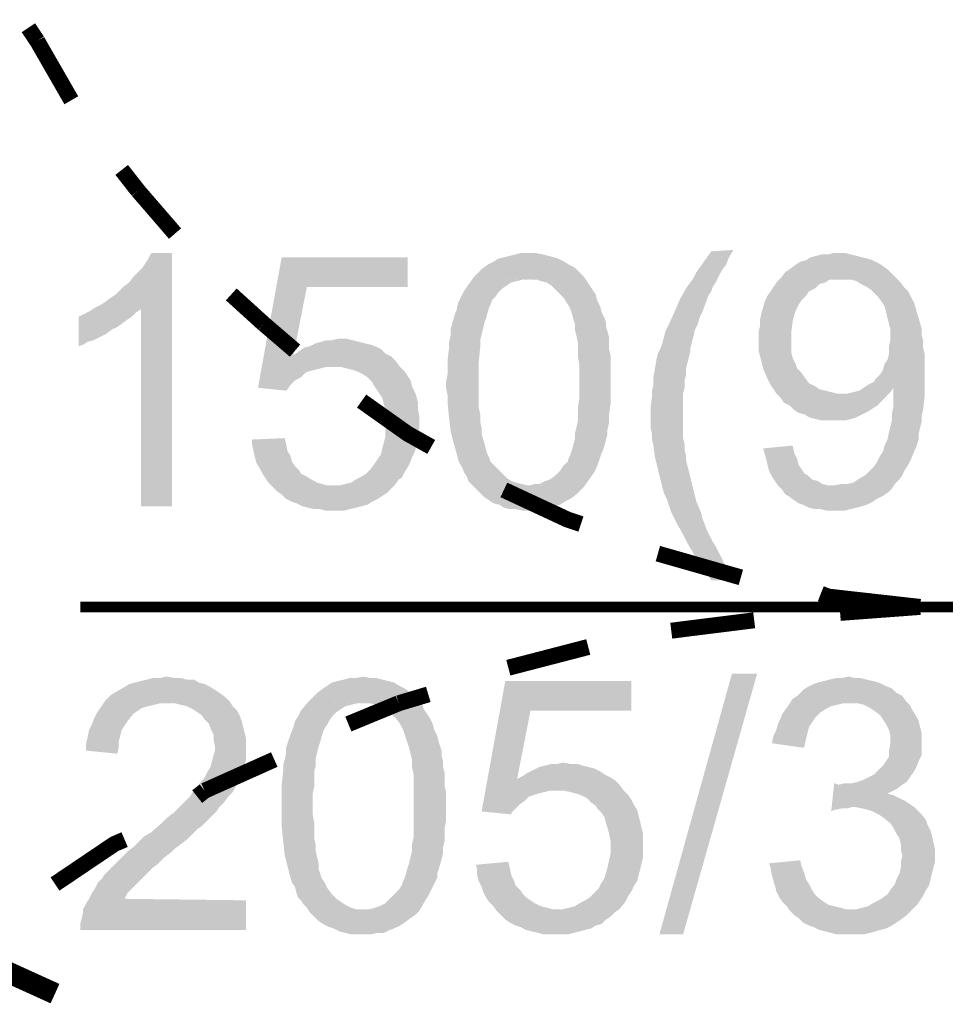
# Model space of a CAD drawing. Header units: millimetres. Extents: x -14047 to 49934, y -21523 to 14989.
# Tile 109 of 256: x 1417 to 1472, y 5522 to 5581. Entities that reach past the tile are written whole.
import ezdxf

# ---------------------------------------------------------------- set-up
doc = ezdxf.new("R2010")
doc.units = ezdxf.units.MM
doc.layers.add('H', color=7, linetype='Continuous')
doc.layers.add('P', color=7, linetype='Continuous')

msp = doc.modelspace()

# ---------------------------------------------------------------- hatches: boundary and pattern name
at = {"layer": 'H', "linetype": 'Continuous'}
for points in [[(1424.301, 5551.976), (1424.301, 5563.704), (1421.566, 5563.794), (1421.921, 5563.969), (1422.186, 5564.144), (1422.536, 5564.409), (1422.801, 5564.584), (1423.066, 5564.849), (1423.246, 5565.029), (1423.596, 5565.289), (1423.861, 5565.644), (1424.126, 5565.909), (1424.391, 5566.174), (1424.566, 5566.439), (1424.741, 5566.704), (1424.921, 5567.054), (1426.156, 5567.054), (1426.156, 5551.976)], [(1450.667, 5553.121), (1447.408, 5553.211), (1447.758, 5553.301), (1448.023, 5553.301), (1448.378, 5553.476), (1448.643, 5553.566), (1448.993, 5553.826), (1449.258, 5554.091), (1449.433, 5554.356), (1449.698, 5554.62), (1449.788, 5554.885), (1449.873, 5555.06), (1449.963, 5555.325), (1450.053, 5555.68), (1450.138, 5555.945), (1450.138, 5556.295), (1450.228, 5556.65), (1450.318, 5557.09), (1450.318, 5557.445), (1450.318, 5557.885), (1450.403, 5558.415), (1450.403, 5558.855), (1450.403, 5559.385), (1450.403, 5559.915), (1450.403, 5560.355), (1450.318, 5560.885), (1450.318, 5561.325), (1450.318, 5561.675), (1450.228, 5562.114), (1450.138, 5562.469), (1450.138, 5562.824), (1450.053, 5563.089), (1449.963, 5563.439), (1449.873, 5563.704), (1449.788, 5563.879), (1449.613, 5564.144), (1449.523, 5564.319), (1449.258, 5564.584), (1448.993, 5564.849), (1448.728, 5565.114), (1448.463, 5565.289), (1448.113, 5565.379), (1447.848, 5565.469), (1447.493, 5565.469), (1444.143, 5565.644), (1444.318, 5565.819), (1444.583, 5566.084), (1444.938, 5566.349), (1445.288, 5566.524), (1445.553, 5566.704), (1445.908, 5566.789), (1446.258, 5566.879), (1446.613, 5566.969), (1446.963, 5567.054), (1447.408, 5567.054), (1447.758, 5567.054), (1448.198, 5566.969), (1448.553, 5566.879), (1448.903, 5566.789), (1449.168, 5566.704), (1449.523, 5566.524), (1449.788, 5566.349), (1450.138, 5566.174), (1450.403, 5565.909), (1450.667, 5565.644), (1450.847, 5565.379), (1451.022, 5565.114), (1451.197, 5564.849), (1451.372, 5564.584), (1451.462, 5564.234), (1451.637, 5563.879), (1451.727, 5563.529), (1451.902, 5563.174), (1451.992, 5562.909), (1451.992, 5562.644), (1452.077, 5562.379), (1452.167, 5562.03), (1452.167, 5561.675), (1452.167, 5561.325), (1452.257, 5560.97), (1452.257, 5560.53), (1452.257, 5560.175), (1452.257, 5559.735), (1452.257, 5558.94), (1452.257, 5558.5), (1452.257, 5558.06), (1452.167, 5557.355), (1452.167, 5556.915), (1452.077, 5556.56), (1452.077, 5556.295), (1451.902, 5555.59), (1451.817, 5555.325), (1451.727, 5555.15), (1451.462, 5554.356), (1451.287, 5554.006), (1451.107, 5553.741)], [(1458.251, 5547.566), (1458.076, 5547.831), (1457.902, 5548.096), (1457.637, 5548.446), (1457.457, 5548.711), (1457.282, 5548.976), (1457.107, 5549.331), (1456.932, 5549.596), (1456.752, 5549.946), (1456.577, 5550.301), (1456.222, 5550.916), (1456.047, 5551.271), (1455.872, 5551.621), (1455.607, 5552.416), (1455.432, 5552.771), (1455.342, 5553.121), (1455.252, 5553.476), (1454.992, 5554.536), (1454.902, 5554.885), (1454.812, 5555.59), (1454.727, 5555.945), (1454.727, 5556.295), (1454.637, 5556.65), (1454.637, 5557), (1454.637, 5557.795), (1454.727, 5558.5), (1454.727, 5558.855), (1454.812, 5559.205), (1454.812, 5559.65), (1454.992, 5560.705), (1455.077, 5561.06), (1455.252, 5561.41), (1455.342, 5561.675), (1455.432, 5562.03), (1455.517, 5562.379), (1455.697, 5562.734), (1456.137, 5563.704), (1456.402, 5564.319), (1456.752, 5564.939), (1457.197, 5565.554), (1457.372, 5565.909), (1457.812, 5566.524), (1458.251, 5567.144), (1459.576, 5567.234), (1459.311, 5566.789), (1459.136, 5566.349), (1458.871, 5565.999), (1458.691, 5565.644), (1458.516, 5565.289), (1458.341, 5565.029), (1458.251, 5564.764), (1458.076, 5564.499), (1457.986, 5564.234), (1457.722, 5563.529), (1457.547, 5563.174), (1457.457, 5562.824), (1457.282, 5562.469), (1457.197, 5562.114), (1457.017, 5561.41), (1457.017, 5561.235), (1456.932, 5560.885), (1456.842, 5560.53), (1456.752, 5560.175), (1456.752, 5559.825), (1456.667, 5559.47), (1456.667, 5559.03), (1456.577, 5558.68), (1456.577, 5558.325), (1456.577, 5557.97), (1456.577, 5557.62), (1456.577, 5557.09), (1456.577, 5556.74), (1456.577, 5556.385), (1456.577, 5556.03), (1456.667, 5555.68), (1456.667, 5555.325), (1456.752, 5554.975), (1456.752, 5554.71), (1456.842, 5554.356), (1457.017, 5553.651), (1457.107, 5553.301), (1457.197, 5552.946), (1457.282, 5552.591), (1457.372, 5552.241), (1457.637, 5551.621), (1457.722, 5551.271), (1457.986, 5550.566), (1458.166, 5550.211), (1458.341, 5549.861), (1458.516, 5549.596), (1458.691, 5549.241), (1458.871, 5548.891), (1459.046, 5548.536), (1459.221, 5548.186), (1459.396, 5547.831), (1459.576, 5547.566)], [(1462.131, 5558.68), (1461.956, 5558.94), (1461.781, 5559.205), (1461.601, 5559.56), (1461.341, 5560.175), (1461.161, 5560.885), (1461.076, 5561.235), (1461.076, 5561.59), (1461.076, 5561.94), (1461.076, 5562.379), (1461.161, 5562.734), (1461.161, 5563.089), (1461.251, 5563.529), (1461.341, 5563.794), (1461.426, 5564.144), (1461.601, 5564.499), (1461.781, 5564.764), (1461.956, 5565.029), (1462.131, 5565.289), (1462.396, 5565.554), (1462.661, 5565.909), (1462.926, 5566.084), (1463.281, 5566.349), (1463.546, 5566.524), (1463.896, 5566.614), (1464.161, 5566.789), (1464.516, 5566.879), (1464.866, 5566.969), (1465.221, 5566.969), (1465.57, 5567.054), (1465.835, 5567.054), (1466.19, 5567.054), (1466.54, 5566.969), (1466.895, 5566.879), (1467.245, 5566.789), (1467.6, 5566.704), (1467.865, 5566.614), (1468.215, 5566.439), (1468.48, 5566.264), (1468.745, 5566.084), (1469.01, 5565.819), (1469.275, 5565.554), (1466.01, 5565.469), (1465.66, 5565.469), (1465.306, 5565.469), (1465.041, 5565.289), (1464.691, 5565.204), (1464.426, 5564.939), (1464.071, 5564.764), (1463.896, 5564.499), (1463.631, 5564.234), (1463.456, 5563.969), (1463.281, 5563.614), (1463.191, 5563.349), (1463.101, 5562.999), (1463.016, 5562.294), (1463.016, 5561.94), (1463.016, 5561.5), (1463.016, 5561.145), (1463.101, 5560.795), (1463.281, 5560.44), (1463.366, 5560.175), (1463.631, 5559.915), (1463.806, 5559.65), (1464.071, 5559.295), (1464.426, 5559.12), (1464.691, 5558.94), (1465.041, 5558.855), (1465.395, 5558.765), (1465.745, 5558.68), (1466.01, 5558.68)], [(1432.945, 5558.855), (1431.27, 5559.03), (1432.68, 5566.789), (1440.174, 5566.789), (1440.174, 5565.029), (1434.18, 5565.029), (1433.385, 5560.97), (1439.204, 5560.885), (1439.469, 5560.62), (1439.734, 5560.265), (1435.679, 5560.265), (1435.325, 5560.265), (1434.975, 5560.175), (1434.62, 5560.09), (1434.265, 5560), (1434.09, 5559.915), (1433.825, 5559.65), (1433.475, 5559.47), (1433.21, 5559.205), (1433.03, 5558.94)], [(1447.408, 5551.711), (1447.053, 5551.711), (1446.613, 5551.801), (1446.258, 5551.801), (1445.908, 5551.886), (1445.643, 5552.066), (1445.288, 5552.151), (1445.023, 5552.331), (1444.758, 5552.506), (1444.498, 5552.771), (1444.233, 5553.036), (1443.968, 5553.301), (1443.788, 5553.476), (1443.703, 5553.741), (1443.523, 5554.006), (1443.438, 5554.271), (1443.263, 5554.536), (1443.173, 5554.795), (1443.084, 5555.15), (1442.909, 5555.765), (1442.819, 5556.12), (1442.734, 5556.475), (1442.644, 5557.265), (1442.554, 5558.15), (1442.554, 5558.59), (1442.469, 5559.03), (1442.469, 5559.385), (1442.554, 5559.825), (1442.554, 5560.265), (1442.554, 5560.62), (1442.644, 5561.41), (1442.644, 5561.765), (1442.734, 5562.114), (1442.734, 5562.469), (1442.819, 5562.824), (1442.909, 5563.089), (1442.999, 5563.439), (1443.084, 5563.614), (1443.173, 5564.059), (1443.348, 5564.409), (1443.523, 5564.764), (1443.703, 5565.029), (1444.143, 5565.644), (1447.408, 5565.469), (1447.053, 5565.469), (1446.698, 5565.379), (1446.348, 5565.289), (1446.083, 5565.114), (1445.818, 5564.939), (1445.553, 5564.674), (1445.378, 5564.409), (1445.203, 5564.234), (1445.113, 5563.969), (1445.023, 5563.794), (1444.848, 5563.174), (1444.758, 5562.909), (1444.673, 5562.559), (1444.583, 5562.204), (1444.498, 5561.855), (1444.498, 5561.41), (1444.408, 5560.53), (1444.408, 5560.09), (1444.408, 5558.855), (1444.408, 5558.325), (1444.408, 5557.885), (1444.498, 5557.445), (1444.498, 5557), (1444.583, 5556.65), (1444.583, 5556.295), (1444.673, 5555.945), (1444.758, 5555.68), (1444.848, 5555.325), (1444.938, 5555.06), (1445.023, 5554.885), (1445.113, 5554.62), (1445.288, 5554.446), (1445.553, 5554.181), (1445.818, 5553.916), (1446.083, 5553.651), (1446.348, 5553.476), (1446.613, 5553.386), (1446.963, 5553.301), (1447.318, 5553.211), (1450.667, 5553.121), (1450.493, 5552.946), (1450.228, 5552.681), (1449.873, 5552.416), (1449.523, 5552.241), (1449.258, 5552.066), (1448.903, 5551.976), (1448.553, 5551.886), (1448.198, 5551.801), (1447.848, 5551.711), (1447.493, 5551.711)], [(1465.57, 5551.711), (1465.131, 5551.711), (1464.776, 5551.801), (1464.426, 5551.801), (1464.071, 5551.886), (1463.721, 5552.066), (1463.456, 5552.151), (1463.191, 5552.331), (1462.836, 5552.591), (1462.661, 5552.681), (1462.486, 5552.946), (1462.221, 5553.211), (1465.57, 5553.211), (1466.01, 5553.301), (1466.365, 5553.301), (1466.72, 5553.386), (1466.98, 5553.566), (1467.425, 5553.826), (1467.69, 5554.091), (1467.95, 5554.356), (1468.13, 5554.62), (1468.305, 5554.975), (1468.48, 5555.24), (1468.57, 5555.59), (1468.745, 5555.945), (1468.835, 5556.385), (1468.92, 5556.74), (1469.01, 5557.09), (1469.01, 5557.53), (1469.1, 5557.885), (1469.1, 5558.59), (1469.1, 5559.03), (1467.6, 5559.205), (1467.95, 5559.385), (1468.04, 5559.56), (1468.305, 5559.825), (1468.48, 5560.09), (1468.57, 5560.44), (1468.745, 5560.705), (1468.835, 5561.06), (1468.835, 5561.5), (1468.92, 5561.855), (1468.92, 5562.469), (1468.835, 5562.824), (1468.745, 5563.174), (1468.66, 5563.529), (1468.57, 5563.879), (1468.395, 5564.144), (1468.215, 5564.409), (1468.04, 5564.584), (1467.775, 5564.849), (1467.51, 5565.029), (1467.16, 5565.204), (1466.895, 5565.379), (1466.54, 5565.469), (1466.19, 5565.469), (1466.01, 5565.469), (1469.275, 5565.554), (1469.54, 5565.289), (1469.715, 5565.029), (1469.98, 5564.764), (1470.335, 5564.059), (1470.42, 5563.794), (1470.51, 5563.439), (1470.6, 5563.174), (1470.775, 5562.559), (1470.775, 5562.204), (1470.865, 5561.855), (1470.865, 5561.41), (1470.95, 5561.06), (1470.95, 5560.62), (1470.95, 5560.175), (1470.95, 5559.825), (1470.95, 5559.295), (1470.95, 5558.94), (1470.95, 5558.5), (1470.865, 5557.71), (1470.775, 5557.355), (1470.775, 5557), (1470.685, 5556.65), (1470.6, 5556.295), (1470.6, 5555.945), (1470.51, 5555.68), (1470.42, 5555.415), (1470.335, 5555.24), (1470.155, 5554.795), (1469.98, 5554.446), (1469.805, 5554.181), (1469.63, 5553.826), (1469.45, 5553.566), (1469.185, 5553.301), (1469.01, 5553.036), (1468.745, 5552.771), (1468.48, 5552.591), (1468.13, 5552.416), (1467.865, 5552.241), (1467.51, 5552.066), (1467.245, 5551.976), (1466.895, 5551.886), (1466.54, 5551.801), (1466.19, 5551.711), (1465.745, 5551.711)], [(1420.597, 5561.5), (1420.597, 5563.264), (1420.951, 5563.439), (1421.301, 5563.614), (1421.566, 5563.794), (1424.301, 5563.704), (1424.036, 5563.529), (1423.771, 5563.264), (1423.506, 5563.089), (1423.156, 5562.824), (1422.891, 5562.644), (1422.536, 5562.469), (1422.186, 5562.204), (1421.831, 5562.03), (1421.481, 5561.855), (1421.126, 5561.765), (1420.861, 5561.59)], [(1439.204, 5560.885), (1433.385, 5560.97), (1433.65, 5561.145), (1434, 5561.41), (1434.355, 5561.5), (1434.71, 5561.675), (1435.06, 5561.765), (1435.325, 5561.855), (1435.679, 5561.855), (1436.029, 5561.94), (1436.559, 5561.94), (1436.914, 5561.855), (1437.264, 5561.765), (1437.619, 5561.675), (1437.969, 5561.59), (1438.234, 5561.5), (1438.589, 5561.325), (1438.854, 5561.06)], [(1435.764, 5551.711), (1435.325, 5551.711), (1434.975, 5551.801), (1434.62, 5551.801), (1434.265, 5551.886), (1433.915, 5551.976), (1433.56, 5552.151), (1433.295, 5552.241), (1432.945, 5552.416), (1432.68, 5552.681), (1432.415, 5552.856), (1432.15, 5553.121), (1435.764, 5553.211), (1436.119, 5553.211), (1436.469, 5553.301), (1436.824, 5553.386), (1437.089, 5553.566), (1437.439, 5553.741), (1437.704, 5553.916), (1437.969, 5554.181), (1438.234, 5554.536), (1438.409, 5554.795), (1438.589, 5555.06), (1438.674, 5555.415), (1438.764, 5555.765), (1438.854, 5556.12), (1438.854, 5556.475), (1438.939, 5556.915), (1438.854, 5557.265), (1438.854, 5557.71), (1438.764, 5558.06), (1438.674, 5558.415), (1438.499, 5558.68), (1438.324, 5558.94), (1438.149, 5559.205), (1438.059, 5559.385), (1437.794, 5559.65), (1437.529, 5559.825), (1437.174, 5560), (1436.914, 5560.09), (1436.559, 5560.175), (1436.204, 5560.265), (1435.764, 5560.265), (1439.734, 5560.265), (1439.999, 5560), (1440.174, 5559.735), (1440.349, 5559.47), (1440.439, 5559.12), (1440.614, 5558.765), (1440.704, 5558.5), (1440.794, 5558.15), (1440.794, 5557.71), (1440.879, 5557.355), (1440.879, 5556.65), (1440.794, 5556.295), (1440.794, 5555.945), (1440.704, 5555.59), (1440.614, 5555.24), (1440.439, 5554.885), (1440.349, 5554.62), (1440.174, 5554.271), (1439.999, 5554.006), (1439.824, 5553.651), (1439.644, 5553.566), (1439.469, 5553.301), (1439.204, 5553.036), (1438.939, 5552.771), (1438.674, 5552.591), (1438.409, 5552.416), (1438.059, 5552.241), (1437.794, 5552.066), (1437.089, 5551.886), (1436.734, 5551.801), (1436.384, 5551.711), (1436.029, 5551.711)], [(1465.485, 5557.09), (1465.131, 5557.09), (1464.776, 5557.09), (1464.426, 5557.18), (1464.071, 5557.265), (1463.806, 5557.445), (1463.456, 5557.53), (1463.191, 5557.71), (1462.926, 5557.97), (1462.571, 5558.15), (1462.396, 5558.415), (1462.131, 5558.68), (1466.01, 5558.68), (1466.365, 5558.68), (1466.72, 5558.765), (1467.07, 5558.855), (1467.335, 5559.03), (1467.6, 5559.205), (1469.1, 5559.03), (1468.92, 5558.765), (1468.66, 5558.5), (1468.395, 5558.235), (1468.13, 5557.97), (1467.865, 5557.795), (1467.6, 5557.62), (1467.245, 5557.445), (1466.895, 5557.265), (1466.63, 5557.18), (1466.275, 5557.09), (1465.925, 5557.09)], [(1432.15, 5553.121), (1431.885, 5553.386), (1431.71, 5553.651), (1431.535, 5553.916), (1431.355, 5554.271), (1431.18, 5554.536), (1431.09, 5554.885), (1431.005, 5555.24), (1430.915, 5555.68), (1430.915, 5555.945), (1432.855, 5556.03), (1432.945, 5555.68), (1433.03, 5555.24), (1433.21, 5554.975), (1433.295, 5554.62), (1433.475, 5554.356), (1433.74, 5554.091), (1433.825, 5553.916), (1434.18, 5553.741), (1434.445, 5553.566), (1434.795, 5553.386), (1435.06, 5553.301), (1435.415, 5553.211), (1435.764, 5553.211)], [(1462.221, 5553.211), (1462.046, 5553.476), (1461.866, 5553.741), (1461.691, 5554.091), (1461.601, 5554.446), (1461.516, 5554.795), (1461.426, 5555.15), (1461.341, 5555.415), (1463.101, 5555.59), (1463.191, 5555.15), (1463.366, 5554.795), (1463.456, 5554.446), (1463.631, 5554.181), (1463.806, 5553.916), (1463.986, 5553.826), (1464.251, 5553.566), (1464.601, 5553.476), (1464.866, 5553.301), (1465.221, 5553.211), (1465.57, 5553.211)], [(1422.891, 5537.248), (1421.041, 5537.428), (1421.041, 5537.868), (1421.126, 5538.218), (1421.216, 5538.663), (1421.391, 5539.013), (1421.481, 5539.278), (1421.656, 5539.633), (1421.831, 5539.892), (1422.011, 5540.157), (1422.186, 5540.422), (1422.451, 5540.687), (1422.716, 5540.867), (1423.331, 5541.217), (1423.596, 5541.392), (1423.951, 5541.482), (1424.301, 5541.572), (1424.656, 5541.657), (1425.006, 5541.747), (1425.451, 5541.747), (1425.801, 5541.837), (1426.331, 5541.747), (1426.681, 5541.747), (1427.036, 5541.657), (1427.476, 5541.657), (1427.741, 5541.482), (1428.096, 5541.392), (1428.445, 5541.217), (1428.975, 5540.867), (1429.24, 5540.687), (1429.595, 5540.337), (1425.891, 5540.247), (1425.451, 5540.247), (1425.096, 5540.157), (1424.741, 5540.072), (1424.391, 5539.982), (1424.126, 5539.807), (1423.861, 5539.633), (1423.506, 5539.188), (1423.331, 5538.923), (1423.156, 5538.663), (1423.066, 5538.308), (1422.981, 5537.953), (1422.981, 5537.603)], [(1440.879, 5527.904), (1437.529, 5527.989), (1437.884, 5527.989), (1438.234, 5528.079), (1438.499, 5528.169), (1438.854, 5528.344), (1439.119, 5528.609), (1439.379, 5528.874), (1439.644, 5529.139), (1439.824, 5529.399), (1439.909, 5529.664), (1439.999, 5529.844), (1440.089, 5530.109), (1440.174, 5530.459), (1440.264, 5530.724), (1440.349, 5531.079), (1440.439, 5531.429), (1440.439, 5531.869), (1440.529, 5532.224), (1440.529, 5532.663), (1440.529, 5533.193), (1440.529, 5533.633), (1440.529, 5534.163), (1440.529, 5534.693), (1440.529, 5535.133), (1440.529, 5535.573), (1440.529, 5536.013), (1440.439, 5536.458), (1440.439, 5536.898), (1440.349, 5537.248), (1440.264, 5537.603), (1440.174, 5537.868), (1440.089, 5538.133), (1439.999, 5538.398), (1439.909, 5538.663), (1439.824, 5538.838), (1439.734, 5539.013), (1439.469, 5539.368), (1439.204, 5539.633), (1438.939, 5539.807), (1438.589, 5539.982), (1438.324, 5540.157), (1437.969, 5540.247), (1437.619, 5540.247), (1434.265, 5540.337), (1434.53, 5540.602), (1434.795, 5540.867), (1435.15, 5541.127), (1435.415, 5541.307), (1435.679, 5541.482), (1436.029, 5541.572), (1436.384, 5541.657), (1436.734, 5541.747), (1437.089, 5541.747), (1437.529, 5541.837), (1437.969, 5541.747), (1438.324, 5541.747), (1438.674, 5541.657), (1439.029, 5541.572), (1439.379, 5541.482), (1439.644, 5541.307), (1439.999, 5541.127), (1440.264, 5540.952), (1440.529, 5540.687), (1440.794, 5540.422), (1441.059, 5540.157), (1441.144, 5539.892), (1441.324, 5539.633), (1441.499, 5539.368), (1441.674, 5539.013), (1441.764, 5538.663), (1441.939, 5538.308), (1442.029, 5537.953), (1442.114, 5537.693), (1442.204, 5537.428), (1442.204, 5537.073), (1442.294, 5536.808), (1442.294, 5536.458), (1442.379, 5536.103), (1442.379, 5535.748), (1442.379, 5535.308), (1442.469, 5534.958), (1442.469, 5534.518), (1442.469, 5533.723), (1442.469, 5533.283), (1442.379, 5532.838), (1442.379, 5532.049), (1442.294, 5531.694), (1442.294, 5531.344), (1442.204, 5530.989), (1442.029, 5530.369), (1441.939, 5530.109), (1441.939, 5529.844), (1441.584, 5529.139), (1441.409, 5528.784), (1441.234, 5528.519)], [(1455.167, 5526.489), (1459.486, 5542.012), (1460.986, 5542.012), (1456.577, 5526.489)], [(1463.721, 5537.603), (1461.866, 5537.868), (1461.956, 5538.308), (1462.131, 5538.663), (1462.221, 5539.013), (1462.396, 5539.368), (1462.486, 5539.633), (1462.751, 5539.982), (1462.926, 5540.247), (1463.101, 5540.512), (1463.366, 5540.687), (1463.721, 5541.042), (1463.986, 5541.217), (1464.336, 5541.392), (1464.601, 5541.482), (1464.956, 5541.572), (1465.306, 5541.657), (1465.66, 5541.747), (1466.01, 5541.747), (1466.455, 5541.837), (1466.805, 5541.747), (1467.16, 5541.747), (1467.51, 5541.657), (1467.865, 5541.572), (1468.215, 5541.482), (1468.57, 5541.307), (1469.01, 5541.127), (1469.275, 5540.867), (1469.63, 5540.687), (1469.805, 5540.422), (1466.455, 5540.247), (1466.1, 5540.247), (1465.745, 5540.157), (1465.395, 5540.072), (1465.041, 5539.892), (1464.776, 5539.718), (1464.426, 5539.368), (1464.251, 5539.103), (1464.071, 5538.838), (1463.986, 5538.483), (1463.896, 5538.133), (1463.806, 5537.693)], [(1446.348, 5533.633), (1444.583, 5533.808), (1445.993, 5541.572), (1453.492, 5541.572), (1453.492, 5539.807), (1447.493, 5539.807), (1446.698, 5535.748), (1452.522, 5535.663), (1452.787, 5535.398), (1453.047, 5535.043), (1449.083, 5535.043), (1448.643, 5535.043), (1448.288, 5534.958), (1447.933, 5534.868), (1447.673, 5534.778), (1447.408, 5534.693), (1447.143, 5534.428), (1446.878, 5534.253), (1446.613, 5533.988), (1446.348, 5533.723)], [(1420.687, 5526.754), (1420.687, 5527.109), (1420.777, 5527.459), (1420.861, 5527.814), (1420.861, 5527.989), (1421.041, 5528.344), (1421.216, 5528.609), (1421.391, 5528.959), (1421.566, 5529.224), (1421.746, 5529.579), (1422.011, 5529.844), (1422.096, 5530.019), (1422.276, 5530.194), (1422.536, 5530.459), (1423.246, 5531.164), (1423.506, 5531.429), (1423.861, 5531.694), (1424.126, 5531.959), (1424.476, 5532.313), (1424.921, 5532.573), (1425.626, 5533.193), (1425.891, 5533.458), (1426.241, 5533.723), (1426.771, 5534.253), (1427.036, 5534.518), (1427.211, 5534.693), (1427.391, 5534.958), (1427.566, 5535.133), (1427.741, 5535.398), (1428.096, 5535.838), (1428.27, 5536.193), (1428.445, 5536.458), (1428.535, 5536.808), (1428.625, 5537.163), (1428.71, 5537.428), (1428.71, 5537.693), (1428.625, 5538.043), (1428.625, 5538.398), (1428.445, 5538.748), (1428.36, 5539.013), (1428.096, 5539.278), (1427.916, 5539.543), (1427.651, 5539.718), (1427.391, 5539.892), (1427.036, 5540.072), (1426.681, 5540.157), (1426.331, 5540.247), (1425.976, 5540.247), (1429.595, 5540.337), (1429.77, 5540.072), (1430.035, 5539.807), (1430.21, 5539.453), (1430.3, 5539.188), (1430.385, 5538.838), (1430.475, 5538.483), (1430.565, 5538.133), (1430.565, 5537.778), (1430.565, 5537.248), (1430.565, 5536.898), (1430.385, 5536.193), (1430.21, 5535.838), (1430.035, 5535.573), (1429.945, 5535.308), (1429.77, 5534.958), (1429.505, 5534.693), (1429.24, 5534.338), (1428.975, 5534.073), (1428.8, 5533.808), (1428.625, 5533.633), (1428.445, 5533.458), (1428.181, 5533.193), (1427.916, 5532.928), (1427.651, 5532.753), (1427.391, 5532.488), (1427.036, 5532.134), (1426.681, 5531.869), (1426.331, 5531.604), (1426.156, 5531.429), (1425.711, 5531.079), (1425.361, 5530.724), (1425.006, 5530.459), (1424.741, 5530.194), (1424.476, 5529.929), (1424.301, 5529.754), (1424.126, 5529.579), (1423.771, 5529.224), (1423.506, 5528.959), (1423.331, 5528.609), (1430.565, 5528.519), (1430.565, 5526.754)], [(1437.529, 5526.489), (1437.174, 5526.489), (1436.824, 5526.489), (1436.469, 5526.579), (1436.119, 5526.669), (1435.764, 5526.844), (1435.5, 5526.934), (1435.15, 5527.109), (1434.885, 5527.284), (1434.62, 5527.549), (1434.355, 5527.814), (1434.18, 5528.079), (1434, 5528.254), (1433.825, 5528.519), (1433.65, 5528.694), (1433.56, 5528.959), (1433.475, 5529.314), (1433.295, 5529.579), (1433.21, 5529.844), (1433.03, 5530.549), (1432.945, 5530.899), (1432.855, 5531.254), (1432.77, 5532.049), (1432.68, 5532.928), (1432.68, 5533.368), (1432.68, 5533.808), (1432.68, 5534.163), (1432.68, 5534.603), (1432.68, 5535.043), (1432.68, 5535.398), (1432.77, 5536.193), (1432.77, 5536.543), (1432.855, 5536.898), (1432.945, 5537.248), (1432.945, 5537.603), (1433.03, 5537.868), (1433.12, 5538.133), (1433.21, 5538.398), (1433.385, 5538.838), (1433.475, 5539.188), (1433.65, 5539.453), (1433.825, 5539.807), (1434.265, 5540.337), (1437.529, 5540.247), (1437.174, 5540.247), (1436.824, 5540.157), (1436.469, 5540.072), (1436.204, 5539.892), (1435.944, 5539.718), (1435.679, 5539.453), (1435.5, 5539.188), (1435.415, 5539.013), (1435.235, 5538.748), (1435.15, 5538.573), (1434.975, 5537.953), (1434.885, 5537.693), (1434.795, 5537.338), (1434.71, 5536.983), (1434.71, 5536.543), (1434.62, 5536.193), (1434.62, 5535.308), (1434.53, 5534.868), (1434.53, 5533.633), (1434.62, 5533.103), (1434.62, 5532.663), (1434.62, 5532.224), (1434.71, 5531.784), (1434.71, 5531.429), (1434.795, 5531.079), (1434.885, 5530.724), (1434.885, 5530.369), (1434.975, 5530.109), (1435.06, 5529.844), (1435.235, 5529.579), (1435.325, 5529.399), (1435.415, 5529.224), (1435.679, 5528.874), (1435.944, 5528.609), (1436.204, 5528.429), (1436.469, 5528.254), (1436.824, 5528.079), (1437.089, 5527.989), (1437.439, 5527.989), (1440.879, 5527.904), (1440.614, 5527.639), (1440.349, 5527.459), (1439.999, 5527.194), (1439.734, 5527.019), (1439.379, 5526.844), (1439.119, 5526.754), (1438.764, 5526.579), (1438.409, 5526.579), (1437.969, 5526.489), (1437.619, 5526.489)], [(1469.63, 5535.398), (1465.835, 5535.398), (1466.19, 5535.488), (1466.63, 5535.488), (1466.98, 5535.573), (1467.245, 5535.663), (1467.6, 5535.838), (1467.95, 5536.013), (1468.215, 5536.278), (1468.48, 5536.543), (1468.66, 5536.808), (1468.835, 5537.073), (1468.835, 5537.428), (1468.92, 5537.868), (1468.92, 5538.308), (1468.835, 5538.663), (1468.66, 5539.013), (1468.48, 5539.278), (1468.305, 5539.543), (1467.95, 5539.807), (1467.69, 5539.982), (1467.335, 5540.157), (1466.98, 5540.247), (1466.63, 5540.247), (1466.455, 5540.247), (1469.805, 5540.422), (1470.07, 5540.157), (1470.245, 5539.807), (1470.42, 5539.543), (1470.6, 5539.188), (1470.685, 5538.838), (1470.775, 5538.483), (1470.775, 5538.133), (1470.775, 5537.868), (1470.775, 5537.513), (1470.775, 5537.163), (1470.6, 5536.808), (1470.51, 5536.543), (1470.335, 5536.193), (1470.07, 5535.838), (1469.895, 5535.573)], [(1452.522, 5535.663), (1446.698, 5535.748), (1447.053, 5535.928), (1447.318, 5536.103), (1447.673, 5536.278), (1448.023, 5536.458), (1448.378, 5536.543), (1448.728, 5536.633), (1449.083, 5536.633), (1449.433, 5536.718), (1449.873, 5536.633), (1450.318, 5536.633), (1450.582, 5536.543), (1450.932, 5536.458), (1451.287, 5536.368), (1451.637, 5536.193), (1451.902, 5536.013), (1452.257, 5535.838)], [(1465.395, 5533.808), (1465.57, 5535.488), (1465.835, 5535.398), (1469.63, 5535.398), (1469.275, 5535.133), (1468.92, 5534.958), (1468.745, 5534.868), (1469.1, 5534.778), (1469.45, 5534.603), (1469.805, 5534.428), (1470.07, 5534.253), (1470.335, 5534.073), (1466.63, 5534.073), (1466.365, 5533.988), (1466.01, 5533.988), (1465.57, 5533.898)], [(1449.083, 5526.489), (1448.643, 5526.489), (1448.288, 5526.489), (1447.933, 5526.579), (1447.583, 5526.669), (1447.228, 5526.754), (1446.878, 5526.934), (1446.613, 5527.019), (1446.258, 5527.194), (1445.993, 5527.374), (1445.728, 5527.639), (1445.468, 5527.904), (1449.083, 5527.989), (1449.433, 5527.989), (1449.788, 5528.079), (1450.138, 5528.169), (1450.403, 5528.344), (1450.757, 5528.519), (1451.022, 5528.694), (1451.287, 5528.959), (1451.552, 5529.224), (1451.727, 5529.579), (1451.902, 5529.844), (1451.992, 5530.194), (1452.077, 5530.459), (1452.167, 5530.899), (1452.257, 5531.254), (1452.257, 5531.604), (1452.257, 5532.049), (1452.167, 5532.488), (1452.077, 5532.838), (1451.992, 5533.103), (1451.902, 5533.458), (1451.727, 5533.723), (1451.462, 5533.988), (1451.372, 5534.163), (1451.107, 5534.338), (1450.847, 5534.603), (1450.493, 5534.778), (1450.228, 5534.868), (1449.873, 5534.958), (1449.523, 5535.043), (1449.083, 5535.043), (1453.047, 5535.043), (1453.312, 5534.778), (1453.492, 5534.518), (1453.667, 5534.163), (1453.842, 5533.898), (1453.932, 5533.543), (1454.022, 5533.193), (1454.107, 5532.838), (1454.197, 5532.488), (1454.197, 5532.134), (1454.197, 5531.429), (1454.197, 5531.079), (1454.107, 5530.724), (1454.022, 5530.369), (1453.932, 5530.019), (1453.842, 5529.664), (1453.667, 5529.399), (1453.492, 5529.049), (1453.312, 5528.784), (1453.137, 5528.429), (1452.787, 5527.989), (1452.522, 5527.814), (1452.257, 5527.549), (1451.992, 5527.374), (1451.727, 5527.109), (1451.372, 5527.019), (1451.107, 5526.844), (1450.403, 5526.669), (1450.053, 5526.579), (1449.698, 5526.489), (1449.348, 5526.489)], [(1470.245, 5527.989), (1466.54, 5527.989), (1466.895, 5527.989), (1467.245, 5528.079), (1467.6, 5528.169), (1467.865, 5528.344), (1468.215, 5528.519), (1468.48, 5528.694), (1468.745, 5528.874), (1468.92, 5529.139), (1469.185, 5529.489), (1469.275, 5529.754), (1469.45, 5530.109), (1469.54, 5530.459), (1469.54, 5530.814), (1469.63, 5531.164), (1469.54, 5531.519), (1469.54, 5531.869), (1469.45, 5532.224), (1469.275, 5532.488), (1469.1, 5532.838), (1468.92, 5533.103), (1468.48, 5533.458), (1468.215, 5533.633), (1467.865, 5533.808), (1467.6, 5533.898), (1467.245, 5533.988), (1466.805, 5534.073), (1466.63, 5534.073), (1470.335, 5534.073), (1470.6, 5533.808), (1470.775, 5533.633), (1471.04, 5533.283), (1471.125, 5533.018), (1471.305, 5532.663), (1471.39, 5532.398), (1471.48, 5531.959), (1471.57, 5531.604), (1471.57, 5531.254), (1471.57, 5530.814), (1471.48, 5530.459), (1471.39, 5530.109), (1471.305, 5529.754), (1471.215, 5529.399), (1471.04, 5529.139), (1470.865, 5528.784), (1470.685, 5528.519), (1470.51, 5528.254)], [(1445.468, 5527.904), (1445.288, 5528.169), (1445.023, 5528.429), (1444.848, 5528.694), (1444.673, 5529.049), (1444.583, 5529.314), (1444.408, 5529.664), (1444.318, 5530.019), (1444.318, 5530.369), (1444.233, 5530.634), (1446.173, 5530.814), (1446.258, 5530.459), (1446.348, 5530.019), (1446.523, 5529.664), (1446.613, 5529.399), (1446.878, 5529.139), (1447.053, 5528.874), (1447.228, 5528.694), (1447.493, 5528.519), (1447.758, 5528.344), (1448.113, 5528.169), (1448.463, 5528.079), (1448.818, 5527.989), (1449.083, 5527.989)], [(1466.455, 5526.489), (1466.1, 5526.489), (1465.745, 5526.489), (1465.395, 5526.579), (1465.041, 5526.669), (1464.691, 5526.754), (1464.336, 5526.934), (1464.071, 5527.019), (1463.721, 5527.194), (1463.456, 5527.459), (1463.191, 5527.639), (1462.926, 5527.904), (1462.751, 5528.169), (1462.486, 5528.429), (1462.311, 5528.694), (1462.131, 5529.049), (1462.046, 5529.399), (1461.956, 5529.664), (1461.866, 5530.019), (1461.781, 5530.459), (1461.691, 5530.724), (1463.546, 5530.899), (1463.631, 5530.549), (1463.806, 5530.109), (1463.896, 5529.754), (1464.071, 5529.489), (1464.251, 5529.139), (1464.426, 5528.874), (1464.601, 5528.694), (1464.956, 5528.429), (1465.221, 5528.254), (1465.57, 5528.169), (1465.925, 5528.079), (1466.275, 5527.989), (1466.54, 5527.989), (1470.245, 5527.989), (1469.895, 5527.639), (1469.54, 5527.374), (1469.275, 5527.194), (1469.01, 5527.019), (1468.66, 5526.844), (1468.305, 5526.754), (1468.04, 5526.669), (1467.69, 5526.579), (1467.335, 5526.489), (1466.895, 5526.489), (1466.54, 5526.489)]]:
    msp.add_hatch(color=256, dxfattribs=at).paths.add_polyline_path(points)

# ---------------------------------------------------------------- linework, layer by layer
at = {"layer": 'P'}
for points, const_width in [([(1417.602, 5580.457), (1418.127, 5579.667)], 0.955), ([(1418.127, 5579.667), (1420.157, 5576.138)], 0.95), ([(1423.156, 5571.993), (1424.126, 5570.758)], 0.955), ([(1424.126, 5570.758), (1426.331, 5568.204)], 0.95), ([(1429.68, 5564.584), (1431.62, 5562.824)], 0.955), ([(1431.62, 5562.824), (1433.475, 5561.235)], 0.95), ([(1437.439, 5558.235), (1440.174, 5556.295), (1441.584, 5555.505)], 0.95), ([(1445.908, 5552.946), (1449.698, 5551.181), (1450.493, 5550.916)], 0.955), ([(1455.077, 5549.156), (1460.016, 5547.741)], 0.95), ([(1464.776, 5546.772), (1465.221, 5546.597), (1470.685, 5545.982)], 0.95), ([(1470.685, 5545.982), (1465.925, 5545.627)], 0.95), ([(1420.687, 5545.982), (1527.652, 5545.982)], 0.635), ([(1460.811, 5545.187), (1457.986, 5544.832), (1455.872, 5544.567)], 0.95), ([(1450.932, 5543.597), (1446.173, 5542.362)], 0.955), ([(1441.409, 5540.777), (1439.644, 5540.247)], 0.95), ([(1439.644, 5540.247), (1436.649, 5539.013)], 0.955), ([(1432.24, 5536.898), (1428.096, 5535.043)], 0.95), ([(1428.096, 5535.043), (1427.651, 5534.693)], 0.955), ([(1423.331, 5532.134), (1422.716, 5531.869), (1419.187, 5529.489)], 0.95), ([(1400.934, 5531.254), (1419.187, 5522.965)], 1.27)]:
    msp.add_lwpolyline(points, dxfattribs=dict(at, const_width=const_width))

doc.saveas('drawing.dxf')
